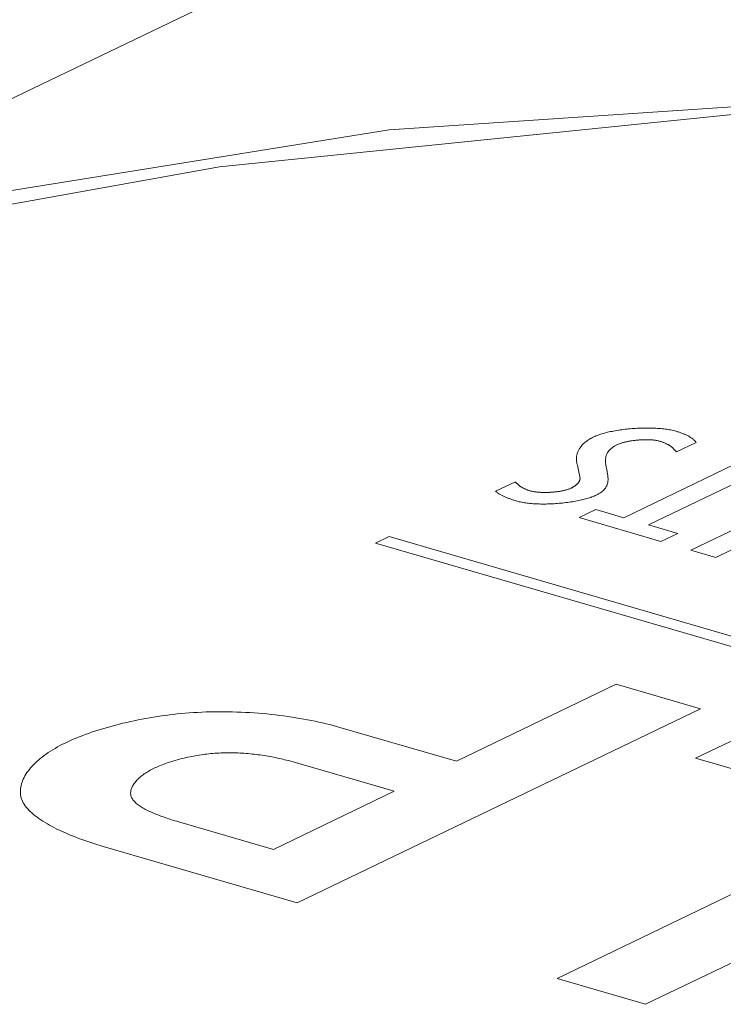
# Model space of a CAD drawing. Header units: millimetres. Extents: x 3925 to 5043, y -86 to 778.
# Tile 144 of 157: x 4827.08 to 4829.37, y 544.43 to 547.63. Entities that reach past the tile are written whole.
import ezdxf

# ---------------------------------------------------------------- set-up
doc = ezdxf.new("R2010")
doc.units = ezdxf.units.MM
doc.header["$LTSCALE"] = 46.255
doc.layers.add('140-154101-0DXF_CONTINUOUS_LINE', color=7, linetype='CONTINUOUS')
doc.layers.add('H30K-TOP-COVDXF_CONTINUOUS_LINE', color=7, linetype='CONTINUOUS')

msp = doc.modelspace()

# ---------------------------------------------------------------- linework, layer by layer
at = {"layer": '140-154101-0DXF_CONTINUOUS_LINE', "color": 7, "linetype": 'Continuous', "lineweight": 0}
msp.add_line((4849.0819, 557.9856), (4826.0401, 546.8829), dxfattribs=at)
at = {"layer": 'H30K-TOP-COVDXF_CONTINUOUS_LINE', "color": 7, "linetype": 'Continuous', "lineweight": 0}
for p, q in [((4829.2178, 546.2228), (4829.2816, 546.2536)), ((4829.4681, 546.212), (4829.0466, 546.0089)), ((4828.8954, 546.1794), (4828.9041, 546.1364)), ((4829.1271, 545.9856), (4829.5486, 546.1887)), ((4828.6938, 546.1258), (4828.6292, 546.0953)), ((4829.7413, 546.1326), (4829.265, 545.903)), ((4828.9557, 546.0354), (4828.9008, 546.009)), ((4829.0466, 546.0089), (4828.9557, 546.0354)), ((4828.9008, 546.009), (4829.1671, 545.9315)), ((4829.222, 545.9579), (4829.1271, 545.9856)), ((4829.1671, 545.9315), (4829.222, 545.9579)), ((4829.3455, 545.8796), (4829.5154, 545.9615)), ((4828.2828, 545.9474), (4828.239, 545.9262)), ((4828.239, 545.9262), (4831.5494, 544.9633)), ((4831.5933, 544.9845), (4828.2828, 545.9474)), ((4829.265, 545.903), (4829.3455, 545.8796)), ((4828.5023, 545.2165), (4829.022, 545.4669)), ((4829.022, 545.4669), (4829.2957, 545.3873)), ((4829.2957, 545.3873), (4827.9843, 544.7554)), ((4828.123, 545.3268), (4828.5023, 545.2165)), ((4829.2802, 545.2262), (4829.4945, 545.3295)), ((4828.2995, 545.1188), (4827.9706, 545.2144)), ((4829.9265, 545.0383), (4829.2802, 545.2262)), ((4827.9066, 544.9294), (4828.2995, 545.1188)), ((4830.4289, 545.0577), (4829.1175, 544.4258)), ((4828.8293, 544.5096), (4829.9265, 545.0383)), ((4827.6022, 545.018), (4827.9066, 544.9294)), ((4829.1175, 544.4258), (4828.8293, 544.5096))]:
    msp.add_line(p, q, dxfattribs=at)
for points in [[(4838.043, 546.3109), (4836.2781, 546.7682), (4834.3048, 547.1406), (4832.3084, 547.3582), (4830.2903, 547.4054), (4828.2827, 547.2708), (4826.3315, 546.9574), (4824.4641, 546.4802), (4822.6759, 545.8541)], [(4837.842, 546.2879), (4837.2345, 546.4579), (4836.5489, 546.6334), (4835.7656, 546.8123), (4834.8616, 546.9889), (4833.81, 547.153), (4832.574, 547.2868), (4831.1074, 547.3594), (4829.4217, 547.3225), (4827.7314, 547.1506), (4826.2754, 546.8893), (4825.0746, 546.5919), (4824.0798, 546.2879), (4823.2453, 545.9918), (4822.533, 545.7091), (4821.9111, 545.4394), (4821.3525, 545.179)], [(4828.9489, 546.2718), (4828.9452, 546.2699), (4828.9417, 546.2681), (4828.9383, 546.2662), (4828.935, 546.2642), (4828.9319, 546.2622), (4828.9289, 546.2602), (4828.926, 546.2582), (4828.9233, 546.2561), (4828.9207, 546.2541), (4828.9182, 546.2519), (4828.9159, 546.2498), (4828.9136, 546.2476), (4828.9115, 546.2455), (4828.9096, 546.2433), (4828.9077, 546.241), (4828.906, 546.2388), (4828.9043, 546.2366), (4828.9028, 546.2343), (4828.9014, 546.232), (4828.9001, 546.2297), (4828.899, 546.2274), (4828.8979, 546.2251), (4828.8969, 546.2228), (4828.896, 546.2205), (4828.8952, 546.2182), (4828.8946, 546.2158), (4828.894, 546.2135), (4828.8935, 546.2112), (4828.8931, 546.2089), (4828.8928, 546.2065), (4828.8926, 546.2042), (4828.8924, 546.2019), (4828.8924, 546.1996), (4828.8924, 546.1973), (4828.8925, 546.195), (4828.8927, 546.1928), (4828.893, 546.1905), (4828.8933, 546.1883), (4828.8937, 546.186), (4828.8942, 546.1838), (4828.8947, 546.1816), (4828.8954, 546.1794)], [(4829.2158, 546.2903), (4829.212, 546.2914), (4829.208, 546.2924), (4829.2039, 546.2933), (4829.1997, 546.2942), (4829.1953, 546.295), (4829.1908, 546.2958), (4829.1862, 546.2965), (4829.1815, 546.2971), (4829.1767, 546.2977), (4829.1718, 546.2982), (4829.1667, 546.2987), (4829.1616, 546.2991), (4829.1565, 546.2995), (4829.1512, 546.2998), (4829.1459, 546.3), (4829.1405, 546.3002), (4829.1351, 546.3004), (4829.1296, 546.3005), (4829.1241, 546.3005), (4829.1185, 546.3005), (4829.1129, 546.3004), (4829.1073, 546.3003), (4829.1016, 546.3001), (4829.0959, 546.2999), (4829.0903, 546.2996), (4829.0846, 546.2993), (4829.0789, 546.2989), (4829.0733, 546.2985), (4829.0676, 546.2981), (4829.062, 546.2975), (4829.0564, 546.297), (4829.0508, 546.2964), (4829.0453, 546.2957), (4829.0398, 546.295), (4829.0344, 546.2942), (4829.029, 546.2934), (4829.0237, 546.2926), (4829.0185, 546.2917), (4829.0133, 546.2908), (4829.0082, 546.2898), (4829.0032, 546.2888), (4828.9983, 546.2877), (4828.9935, 546.2866), (4828.9888, 546.2855), (4828.9842, 546.2843), (4828.9798, 546.283), (4828.9754, 546.2818), (4828.9712, 546.2805), (4828.9671, 546.2791), (4828.9632, 546.2777), (4828.9594, 546.2763), (4828.9557, 546.2748), (4828.9522, 546.2733), (4828.9489, 546.2718)], [(4829.2816, 546.2536), (4829.2808, 546.2549), (4829.2798, 546.2563), (4829.2787, 546.2576), (4829.2776, 546.2589), (4829.2764, 546.2602), (4829.2751, 546.2615), (4829.2737, 546.2627), (4829.2722, 546.264), (4829.2707, 546.2652), (4829.2691, 546.2665), (4829.2674, 546.2677), (4829.2656, 546.2689), (4829.2638, 546.2701), (4829.2619, 546.2713), (4829.2599, 546.2724), (4829.2579, 546.2736), (4829.2558, 546.2747), (4829.2537, 546.2758), (4829.2515, 546.2769), (4829.2492, 546.278), (4829.2469, 546.2791), (4829.2446, 546.2801), (4829.2422, 546.2811), (4829.2397, 546.2821), (4829.2372, 546.2831), (4829.2347, 546.2841), (4829.2321, 546.285), (4829.2295, 546.286), (4829.2268, 546.2869), (4829.2241, 546.2878), (4829.2214, 546.2886), (4829.2186, 546.2895), (4829.2158, 546.2903)], [(4828.99, 546.1699), (4828.9894, 546.1727), (4828.9889, 546.1755), (4828.9884, 546.1783), (4828.988, 546.1811), (4828.9876, 546.1838), (4828.9873, 546.1866), (4828.9871, 546.1893), (4828.987, 546.1921), (4828.9869, 546.1948), (4828.987, 546.1975), (4828.9872, 546.2002), (4828.9875, 546.2029), (4828.988, 546.2055), (4828.9885, 546.2082), (4828.9893, 546.2108), (4828.9902, 546.2134), (4828.9913, 546.216), (4828.9926, 546.2185), (4828.994, 546.221), (4828.9957, 546.2235), (4828.9976, 546.226), (4828.9997, 546.2284), (4829.002, 546.2308), (4829.0046, 546.2331), (4829.0074, 546.2355), (4829.0105, 546.2378), (4829.0138, 546.24), (4829.0175, 546.2422), (4829.0214, 546.2444), (4829.0256, 546.2465)], [(4829.0256, 546.2465), (4829.0273, 546.2473), (4829.0291, 546.2481), (4829.0309, 546.2488), (4829.0328, 546.2496), (4829.0348, 546.2503), (4829.0369, 546.251), (4829.039, 546.2517), (4829.0412, 546.2524), (4829.0434, 546.253), (4829.0457, 546.2536), (4829.0481, 546.2543), (4829.0505, 546.2549), (4829.0529, 546.2554), (4829.0555, 546.256), (4829.058, 546.2565), (4829.0606, 546.257), (4829.0632, 546.2575), (4829.0659, 546.258), (4829.0686, 546.2585), (4829.0713, 546.2589), (4829.0741, 546.2593), (4829.0768, 546.2597), (4829.0796, 546.2601), (4829.0824, 546.2604), (4829.0853, 546.2608), (4829.0881, 546.2611), (4829.0909, 546.2613), (4829.0938, 546.2616), (4829.0967, 546.2618), (4829.0995, 546.262), (4829.1024, 546.2622), (4829.1052, 546.2623), (4829.1081, 546.2625), (4829.1109, 546.2626), (4829.1137, 546.2626), (4829.1165, 546.2627), (4829.1193, 546.2627), (4829.122, 546.2627), (4829.1248, 546.2626), (4829.1275, 546.2626), (4829.1302, 546.2625), (4829.1328, 546.2624), (4829.1354, 546.2622), (4829.138, 546.262), (4829.1405, 546.2618), (4829.1429, 546.2616), (4829.1454, 546.2613), (4829.1477, 546.261), (4829.1501, 546.2606), (4829.1523, 546.2603), (4829.1545, 546.2599), (4829.1567, 546.2594), (4829.1587, 546.259), (4829.1608, 546.2585), (4829.1627, 546.2579)], [(4829.1627, 546.2579), (4829.1651, 546.2572), (4829.1676, 546.2564), (4829.1699, 546.2556), (4829.1722, 546.2548), (4829.1744, 546.254), (4829.1766, 546.2531), (4829.1787, 546.2522), (4829.1808, 546.2513), (4829.1828, 546.2504), (4829.1848, 546.2494), (4829.1867, 546.2485), (4829.1885, 546.2475), (4829.1904, 546.2465), (4829.1921, 546.2455), (4829.1938, 546.2444), (4829.1955, 546.2434), (4829.1971, 546.2423), (4829.1987, 546.2412), (4829.2002, 546.2401), (4829.2016, 546.239), (4829.2031, 546.2379), (4829.2045, 546.2368), (4829.2058, 546.2357), (4829.2071, 546.2345), (4829.2083, 546.2334), (4829.2095, 546.2322), (4829.2107, 546.2311), (4829.2118, 546.2299), (4829.2129, 546.2287), (4829.214, 546.2275), (4829.215, 546.2264), (4829.216, 546.2252), (4829.2169, 546.224), (4829.2178, 546.2228)], [(4828.9565, 546.0821), (4828.9608, 546.0842), (4828.9647, 546.0864), (4828.9683, 546.0886), (4828.9717, 546.0908), (4828.9748, 546.0931), (4828.9776, 546.0955), (4828.9802, 546.0978), (4828.9825, 546.1002), (4828.9846, 546.1026), (4828.9865, 546.1051), (4828.9881, 546.1076), (4828.9896, 546.1101), (4828.9909, 546.1126), (4828.992, 546.1152), (4828.9929, 546.1178), (4828.9936, 546.1204), (4828.9942, 546.1231), (4828.9947, 546.1257), (4828.995, 546.1284), (4828.9951, 546.1311), (4828.9952, 546.1338), (4828.9952, 546.1365), (4828.995, 546.1393), (4828.9948, 546.142), (4828.9945, 546.1448), (4828.9942, 546.1476), (4828.9937, 546.1503), (4828.9933, 546.1531), (4828.9928, 546.1559), (4828.9922, 546.1587), (4828.99, 546.1699)], [(4828.742, 546.0962), (4828.7398, 546.0968), (4828.7377, 546.0975), (4828.7356, 546.0982), (4828.7336, 546.0989), (4828.7316, 546.0996), (4828.7297, 546.1004), (4828.7278, 546.1012), (4828.7259, 546.102), (4828.7241, 546.1028), (4828.7224, 546.1036), (4828.7206, 546.1044), (4828.719, 546.1053), (4828.7174, 546.1062), (4828.7158, 546.1071), (4828.7142, 546.108), (4828.7127, 546.1089), (4828.7113, 546.1098), (4828.7099, 546.1107), (4828.7085, 546.1117), (4828.7072, 546.1127), (4828.7059, 546.1136), (4828.7047, 546.1146), (4828.7035, 546.1156), (4828.7023, 546.1166), (4828.7012, 546.1176), (4828.7001, 546.1186), (4828.6991, 546.1196), (4828.6981, 546.1206), (4828.6972, 546.1217), (4828.6963, 546.1227), (4828.6954, 546.1237), (4828.6945, 546.1248), (4828.6938, 546.1258)], [(4828.9041, 546.1364), (4828.904, 546.1354), (4828.9039, 546.1344), (4828.9038, 546.1334), (4828.9035, 546.1324), (4828.9033, 546.1314), (4828.9029, 546.1304), (4828.9026, 546.1294), (4828.9021, 546.1284), (4828.9016, 546.1274), (4828.9011, 546.1264), (4828.9005, 546.1254), (4828.8998, 546.1244), (4828.8991, 546.1234), (4828.8984, 546.1224), (4828.8976, 546.1214), (4828.8967, 546.1204), (4828.8958, 546.1194), (4828.8949, 546.1184), (4828.8939, 546.1175), (4828.8928, 546.1165), (4828.8917, 546.1155), (4828.8906, 546.1146), (4828.8894, 546.1136), (4828.8881, 546.1127), (4828.8868, 546.1118), (4828.8855, 546.1109), (4828.8841, 546.11), (4828.8827, 546.1091), (4828.8812, 546.1082), (4828.8797, 546.1073), (4828.8781, 546.1065), (4828.8765, 546.1057), (4828.8748, 546.1049)], [(4828.6292, 546.0953), (4828.6306, 546.094), (4828.632, 546.0928), (4828.6335, 546.0915), (4828.6351, 546.0903), (4828.6368, 546.0891), (4828.6385, 546.0879), (4828.6403, 546.0867), (4828.6422, 546.0855), (4828.6441, 546.0844), (4828.6461, 546.0833), (4828.6482, 546.0821), (4828.6503, 546.081), (4828.6525, 546.08), (4828.6547, 546.0789), (4828.657, 546.0778), (4828.6593, 546.0768), (4828.6617, 546.0757), (4828.6641, 546.0747), (4828.6666, 546.0737), (4828.6691, 546.0727), (4828.6716, 546.0718), (4828.6742, 546.0708), (4828.6768, 546.0699), (4828.6795, 546.0689), (4828.6821, 546.068), (4828.6848, 546.0671), (4828.6876, 546.0663), (4828.6903, 546.0654), (4828.6931, 546.0645), (4828.6959, 546.0637), (4828.6987, 546.0629)], [(4828.6987, 546.0629), (4828.7024, 546.0618), (4828.7062, 546.0609), (4828.7102, 546.06), (4828.7143, 546.0591), (4828.7185, 546.0583), (4828.7229, 546.0576), (4828.7273, 546.057), (4828.7319, 546.0563), (4828.7366, 546.0558), (4828.7413, 546.0553), (4828.7461, 546.0549), (4828.7511, 546.0545), (4828.7561, 546.0542), (4828.7611, 546.0539), (4828.7663, 546.0537), (4828.7715, 546.0535), (4828.7767, 546.0534), (4828.782, 546.0534), (4828.7874, 546.0534), (4828.7928, 546.0534), (4828.7982, 546.0535), (4828.8036, 546.0537), (4828.8091, 546.0539), (4828.8145, 546.0541), (4828.82, 546.0544), (4828.8255, 546.0547), (4828.831, 546.0551), (4828.8364, 546.0556), (4828.8419, 546.0561), (4828.8473, 546.0566), (4828.8527, 546.0572), (4828.8581, 546.0578), (4828.8634, 546.0585), (4828.8687, 546.0592), (4828.8739, 546.06), (4828.8791, 546.0608), (4828.8843, 546.0616), (4828.8893, 546.0625), (4828.8943, 546.0635), (4828.8992, 546.0644), (4828.904, 546.0654), (4828.9088, 546.0665), (4828.9134, 546.0676), (4828.918, 546.0687), (4828.9224, 546.0699), (4828.9267, 546.0711), (4828.9309, 546.0723), (4828.935, 546.0736), (4828.9389, 546.0749), (4828.9428, 546.0763), (4828.9464, 546.0777), (4828.95, 546.0791), (4828.9533, 546.0806), (4828.9565, 546.0821)], [(4828.8748, 546.1049), (4828.8732, 546.1041), (4828.8714, 546.1033), (4828.8696, 546.1026), (4828.8677, 546.1019), (4828.8658, 546.1012), (4828.8637, 546.1005), (4828.8616, 546.0999), (4828.8595, 546.0993), (4828.8572, 546.0987), (4828.855, 546.0981), (4828.8526, 546.0975), (4828.8502, 546.097), (4828.8478, 546.0965), (4828.8453, 546.096), (4828.8428, 546.0955), (4828.8402, 546.0951), (4828.8376, 546.0946), (4828.8349, 546.0942), (4828.8323, 546.0938), (4828.8296, 546.0935), (4828.8268, 546.0931), (4828.8241, 546.0928), (4828.8213, 546.0925), (4828.8185, 546.0923), (4828.8157, 546.092), (4828.8129, 546.0918), (4828.8101, 546.0916), (4828.8073, 546.0914), (4828.8045, 546.0913), (4828.8016, 546.0912), (4828.7988, 546.0911), (4828.796, 546.091), (4828.7932, 546.091), (4828.7904, 546.0909), (4828.7876, 546.0909), (4828.7849, 546.091), (4828.7822, 546.091), (4828.7795, 546.0911), (4828.7768, 546.0912), (4828.7741, 546.0914), (4828.7715, 546.0915), (4828.7689, 546.0917), (4828.7664, 546.0919), (4828.7639, 546.0922), (4828.7615, 546.0925), (4828.7591, 546.0928), (4828.7567, 546.0931), (4828.7544, 546.0934), (4828.7522, 546.0938), (4828.75, 546.0942), (4828.7479, 546.0947), (4828.7458, 546.0951), (4828.7439, 546.0956), (4828.742, 546.0962)], [(4827.2288, 545.2758), (4827.2375, 545.2799), (4827.2464, 545.2839), (4827.2555, 545.2879), (4827.2649, 545.2918), (4827.2745, 545.2957), (4827.2843, 545.2995), (4827.2944, 545.3033), (4827.3047, 545.307), (4827.3151, 545.3106), (4827.3258, 545.3142), (4827.3366, 545.3177), (4827.3476, 545.3211), (4827.3588, 545.3245), (4827.3702, 545.3278), (4827.3817, 545.331), (4827.3933, 545.3341), (4827.4051, 545.3371), (4827.4171, 545.34), (4827.4291, 545.3429), (4827.4413, 545.3456), (4827.4536, 545.3483), (4827.466, 545.3509), (4827.4785, 545.3533), (4827.491, 545.3557), (4827.5037, 545.3579), (4827.5164, 545.3601), (4827.5292, 545.3621), (4827.542, 545.364), (4827.5549, 545.3658), (4827.5679, 545.3675), (4827.5808, 545.369), (4827.5938, 545.3705), (4827.6069, 545.3717), (4827.6199, 545.3729), (4827.6329, 545.374), (4827.646, 545.3748), (4827.659, 545.3756)], [(4827.659, 545.3756), (4827.6732, 545.3763), (4827.6874, 545.3768), (4827.7016, 545.3772), (4827.7159, 545.3775), (4827.7301, 545.3776), (4827.7444, 545.3775), (4827.7587, 545.3774), (4827.7729, 545.3771), (4827.7871, 545.3767), (4827.8013, 545.3761), (4827.8155, 545.3755), (4827.8296, 545.3747), (4827.8437, 545.3737), (4827.8576, 545.3727), (4827.8716, 545.3715), (4827.8854, 545.3703), (4827.8992, 545.3689), (4827.9128, 545.3674), (4827.9264, 545.3658), (4827.9398, 545.364), (4827.9532, 545.3622), (4827.9664, 545.3603), (4827.9794, 545.3583), (4827.9924, 545.3561), (4828.0052, 545.3539), (4828.0178, 545.3516), (4828.0302, 545.3492), (4828.0425, 545.3467), (4828.0546, 545.3441), (4828.0665, 545.3414), (4828.0782, 545.3386), (4828.0898, 545.3358), (4828.101, 545.3329), (4828.1121, 545.3299), (4828.123, 545.3268)], [(4827.084, 545.1067), (4827.0835, 545.1118), (4827.0833, 545.1169), (4827.0834, 545.122), (4827.0838, 545.1272), (4827.0846, 545.1323), (4827.0856, 545.1375), (4827.0869, 545.1427), (4827.0886, 545.148), (4827.0905, 545.1532), (4827.0928, 545.1584), (4827.0953, 545.1637), (4827.0982, 545.1689), (4827.1013, 545.1741), (4827.1047, 545.1794), (4827.1084, 545.1846), (4827.1124, 545.1897), (4827.1166, 545.1949), (4827.1212, 545.2001), (4827.126, 545.2052), (4827.131, 545.2102), (4827.1364, 545.2153), (4827.142, 545.2203), (4827.1478, 545.2252), (4827.154, 545.2302), (4827.1604, 545.235), (4827.167, 545.2398), (4827.1739, 545.2446), (4827.181, 545.2492), (4827.1884, 545.2539), (4827.196, 545.2584), (4827.2039, 545.2629), (4827.212, 545.2673), (4827.2203, 545.2716), (4827.2288, 545.2758)], [(4827.7285, 545.2433), (4827.7222, 545.2429), (4827.7158, 545.2424), (4827.7094, 545.2419), (4827.703, 545.2413), (4827.6967, 545.2407), (4827.6903, 545.24), (4827.684, 545.2392), (4827.6777, 545.2384), (4827.6714, 545.2375), (4827.6651, 545.2365), (4827.6589, 545.2355), (4827.6527, 545.2344), (4827.6465, 545.2333), (4827.6404, 545.2321), (4827.6343, 545.2309), (4827.6283, 545.2296), (4827.6223, 545.2283), (4827.6164, 545.2269), (4827.6105, 545.2255), (4827.6047, 545.224), (4827.5989, 545.2225), (4827.5933, 545.221), (4827.5877, 545.2194), (4827.5821, 545.2177), (4827.5767, 545.2161), (4827.5713, 545.2144), (4827.566, 545.2126), (4827.5608, 545.2109), (4827.5557, 545.2091), (4827.5507, 545.2072), (4827.5458, 545.2054), (4827.541, 545.2035), (4827.5363, 545.2016), (4827.5317, 545.1996), (4827.5273, 545.1977), (4827.5229, 545.1957), (4827.5187, 545.1937)], [(4827.9706, 545.2144), (4827.9653, 545.2159), (4827.9599, 545.2174), (4827.9543, 545.2188), (4827.9488, 545.2202), (4827.9431, 545.2216), (4827.9374, 545.223), (4827.9316, 545.2244), (4827.9257, 545.2257), (4827.9197, 545.227), (4827.9137, 545.2282), (4827.9077, 545.2294), (4827.9015, 545.2306), (4827.8953, 545.2318), (4827.8891, 545.2329), (4827.8828, 545.2339), (4827.8764, 545.235), (4827.87, 545.2359), (4827.8636, 545.2369), (4827.8571, 545.2377), (4827.8506, 545.2386), (4827.844, 545.2394), (4827.8374, 545.2401), (4827.8308, 545.2408), (4827.8241, 545.2414), (4827.8174, 545.2419), (4827.8106, 545.2424), (4827.8039, 545.2429), (4827.7971, 545.2433), (4827.7903, 545.2436), (4827.7835, 545.2438), (4827.7766, 545.244), (4827.7698, 545.2441), (4827.7629, 545.2442), (4827.7561, 545.2441), (4827.7492, 545.244), (4827.7423, 545.2439), (4827.7354, 545.2436), (4827.7285, 545.2433)], [(4827.5187, 545.1937), (4827.5143, 545.1915), (4827.5099, 545.1893), (4827.5057, 545.187), (4827.5016, 545.1847), (4827.4976, 545.1824), (4827.4938, 545.18), (4827.49, 545.1776), (4827.4864, 545.1751), (4827.4829, 545.1726), (4827.4795, 545.1701), (4827.4763, 545.1676), (4827.4732, 545.165), (4827.4702, 545.1624), (4827.4674, 545.1598), (4827.4647, 545.1572), (4827.4621, 545.1546), (4827.4597, 545.1519), (4827.4574, 545.1493), (4827.4553, 545.1466), (4827.4533, 545.1439), (4827.4515, 545.1412), (4827.4498, 545.1385), (4827.4483, 545.1358), (4827.4469, 545.1331), (4827.4457, 545.1304), (4827.4447, 545.1277), (4827.4438, 545.125), (4827.4431, 545.1223), (4827.4425, 545.1197), (4827.4422, 545.117), (4827.442, 545.1143), (4827.4419, 545.1117), (4827.4421, 545.1091)], [(4827.9843, 544.7554), (4827.3524, 544.9392), (4827.3423, 544.9423), (4827.3322, 544.9454), (4827.3222, 544.9486), (4827.3123, 544.9519), (4827.3025, 544.9552), (4827.2927, 544.9586), (4827.2831, 544.9621), (4827.2735, 544.9656), (4827.2641, 544.9692), (4827.2548, 544.9729), (4827.2457, 544.9766), (4827.2366, 544.9804), (4827.2278, 544.9842), (4827.2191, 544.9881), (4827.2106, 544.992), (4827.2023, 544.9961), (4827.1942, 545.0001), (4827.1862, 545.0042), (4827.1785, 545.0084), (4827.1711, 545.0126), (4827.1638, 545.0169), (4827.1568, 545.0212), (4827.1501, 545.0256), (4827.1436, 545.03), (4827.1374, 545.0345), (4827.1315, 545.039), (4827.1259, 545.0436), (4827.1206, 545.0482), (4827.1156, 545.0529), (4827.1109, 545.0576), (4827.1065, 545.0623), (4827.1025, 545.0671), (4827.0989, 545.0719), (4827.0956, 545.0768), (4827.0927, 545.0817), (4827.0902, 545.0866), (4827.088, 545.0916), (4827.0863, 545.0966), (4827.0849, 545.1017), (4827.084, 545.1067)], [(4827.4421, 545.1091), (4827.4424, 545.1065), (4827.443, 545.1039), (4827.4438, 545.1014), (4827.4448, 545.0989), (4827.4461, 545.0964), (4827.4475, 545.0939), (4827.4492, 545.0914), (4827.4511, 545.089), (4827.4531, 545.0866), (4827.4554, 545.0842), (4827.4578, 545.0819), (4827.4604, 545.0796), (4827.4632, 545.0773), (4827.4661, 545.075), (4827.4692, 545.0727), (4827.4725, 545.0705), (4827.4759, 545.0683), (4827.4794, 545.0661), (4827.4831, 545.0639), (4827.4869, 545.0618), (4827.4908, 545.0597), (4827.4949, 545.0576), (4827.499, 545.0556), (4827.5033, 545.0535), (4827.5077, 545.0515), (4827.5121, 545.0495), (4827.5167, 545.0476), (4827.5213, 545.0456), (4827.526, 545.0437), (4827.5308, 545.0418), (4827.5357, 545.0399), (4827.5406, 545.0381), (4827.5456, 545.0363), (4827.5506, 545.0345), (4827.5556, 545.0327), (4827.5607, 545.031), (4827.5659, 545.0293), (4827.571, 545.0276), (4827.5762, 545.0259), (4827.5814, 545.0243), (4827.5866, 545.0227), (4827.5918, 545.0211), (4827.6022, 545.018)]]:
    msp.add_lwpolyline(points, dxfattribs=at)

doc.saveas('drawing.dxf')
